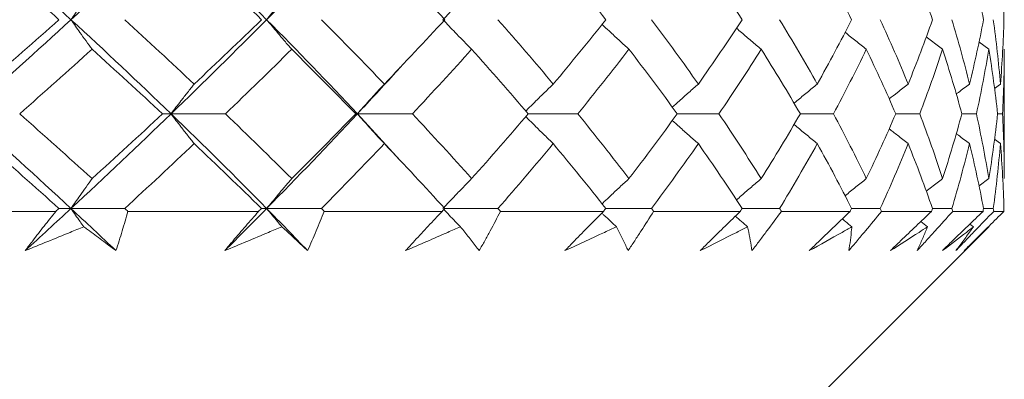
# Model space of a CAD drawing. Header units: inches. Extents: x 1.8 to 31.6, y 1.9 to 20.6.
# Tile 75 of 81: x 30.501 to 30.877, y 9.942 to 10.079. Entities that reach past the tile are written whole.
import ezdxf

# ---------------------------------------------------------------- set-up
doc = ezdxf.new("R2010")
doc.units = ezdxf.units.IN
doc.header["$MEASUREMENT"] = 0

msp = doc.modelspace()

# ---------------------------------------------------------------- linework, layer by layer
at = {"color": 7, "linetype": 'Continuous', "lineweight": 15}
for p, q in [((30.8708, 10.06806), (30.86704, 10.07086)), ((30.87672, 10.01864), (30.87672, 10.06806)), ((30.87524, 10.05476), (30.87299, 10.0531)), ((30.55874, 10.0434), (30.55545, 10.0434)), ((30.55874, 10.0434), (30.57948, 10.0434)), ((30.62986, 10.0434), (30.6292, 10.0434)), ((30.62986, 10.0434), (30.64622, 10.02553)), ((30.62986, 10.0434), (30.65085, 10.0434)), ((30.69502, 10.0434), (30.71395, 10.0434)), ((30.75188, 10.0434), (30.7678, 10.0434)), ((30.79888, 10.0434), (30.81153, 10.0434)), ((30.83528, 10.0434), (30.84446, 10.0434)), ((30.8605, 10.0434), (30.86607, 10.0434)), ((30.87416, 10.0434), (30.87602, 10.0434)), ((30.87524, 10.03201), (30.87296, 10.0337)), ((30.8708, 10.01864), (30.86706, 10.01584)), ((30.51476, 10.00614), (30.46069, 10.00614)), ((30.52055, 10.00723), (30.51597, 10.00723)), ((30.52055, 10.00723), (30.54105, 10.00723)), ((30.59214, 10.00614), (30.54222, 10.00614)), ((30.59522, 10.00723), (30.59325, 10.00723)), ((30.59522, 10.00723), (30.61613, 10.00723)), ((30.66218, 10.00614), (30.6172, 10.00614)), ((30.66317, 10.00723), (30.6835, 10.00723)), ((30.72377, 10.00614), (30.68445, 10.00614)), ((30.72463, 10.00723), (30.74209, 10.00723)), ((30.77595, 10.00614), (30.7429, 10.00614)), ((30.77666, 10.00723), (30.79097, 10.00723)), ((30.8179, 10.00614), (30.79163, 10.00614)), ((30.81844, 10.00723), (30.82938, 10.00723)), ((30.84894, 10.00614), (30.82987, 10.00614)), ((30.84932, 10.00723), (30.8567, 10.00723)), ((30.86859, 10.00614), (30.85703, 10.00614)), ((30.86879, 10.00723), (30.87252, 10.00723)), ((30.87654, 10.00614), (30.87266, 10.00614)), ((30.75172, 9.88114), (30.8708, 10.00023)), ((30.86493, 10.00023), (30.86355, 10.00129)), ((30.8708, 10.00023), (30.87068, 10.00032))]:
    msp.add_line(p, q, dxfattribs=at)
for points in [[(30.4808, 10.11504), (30.49429, 10.10316), (30.50752, 10.09134), (30.52055, 10.07937)], [(30.55874, 10.11504), (30.54629, 10.10316), (30.53358, 10.09134), (30.52055, 10.07937)], [(30.55874, 10.11504), (30.57119, 10.10316), (30.58333, 10.09134), (30.59522, 10.07937)], [(30.62986, 10.11504), (30.61864, 10.10316), (30.60711, 10.09134), (30.59522, 10.07937)], [(30.48803, 10.10382), (30.49744, 10.09572), (30.50675, 10.08757), (30.51597, 10.07937)], [(30.56755, 10.10382), (30.57624, 10.09572), (30.58481, 10.08757), (30.59325, 10.07937)], [(30.64013, 10.10382), (30.64795, 10.09572), (30.65564, 10.08757), (30.66317, 10.07937)], [(30.7046, 10.10382), (30.71144, 10.09572), (30.71812, 10.08757), (30.72463, 10.07937)], [(30.75996, 10.10382), (30.76571, 10.09572), (30.77128, 10.08757), (30.77666, 10.07937)], [(30.80534, 10.10382), (30.80991, 10.09572), (30.81428, 10.08757), (30.81844, 10.07937)], [(30.84001, 10.10382), (30.84333, 10.09572), (30.84643, 10.08757), (30.84932, 10.07937)], [(30.86343, 10.10382), (30.86544, 10.09572), (30.86723, 10.08757), (30.86879, 10.07937)], [(30.87524, 10.10382), (30.87591, 10.09572), (30.87635, 10.08757), (30.87657, 10.07937)], [(30.52055, 10.07937), (30.50758, 10.06745), (30.49432, 10.05545), (30.4808, 10.0434)], [(30.51597, 10.07937), (30.50678, 10.07121), (30.49747, 10.063), (30.48803, 10.05476)], [(30.52055, 10.07937), (30.53352, 10.06745), (30.54626, 10.05545), (30.55874, 10.0434)], [(30.54105, 10.07937), (30.55, 10.07121), (30.55884, 10.063), (30.56755, 10.05476)], [(30.59522, 10.07937), (30.58338, 10.06745), (30.57121, 10.05545), (30.55874, 10.0434)], [(30.59325, 10.07937), (30.58483, 10.07121), (30.57627, 10.063), (30.56755, 10.05476)], [(30.59522, 10.07937), (30.60706, 10.06745), (30.61862, 10.05545), (30.62986, 10.0434)], [(30.61613, 10.07937), (30.62427, 10.07121), (30.63227, 10.063), (30.64013, 10.05476)], [(30.66317, 10.07937), (30.65566, 10.07121), (30.64798, 10.063), (30.64013, 10.05476)], [(30.6835, 10.07937), (30.6907, 10.07121), (30.69773, 10.063), (30.7046, 10.05476)], [(30.72463, 10.07937), (30.71814, 10.07121), (30.71147, 10.063), (30.7046, 10.05476)], [(30.74209, 10.07937), (30.74823, 10.07121), (30.75419, 10.063), (30.75996, 10.05476)], [(30.77666, 10.07937), (30.7713, 10.07121), (30.76573, 10.063), (30.75996, 10.05476)], [(30.79097, 10.07937), (30.79596, 10.07121), (30.80075, 10.063), (30.80534, 10.05476)], [(30.81844, 10.07937), (30.81429, 10.07121), (30.80992, 10.063), (30.80534, 10.05476)], [(30.82938, 10.07937), (30.83313, 10.07121), (30.83668, 10.063), (30.84001, 10.05476)], [(30.84932, 10.07937), (30.84644, 10.07121), (30.84334, 10.063), (30.84001, 10.05476)], [(30.8567, 10.07937), (30.85917, 10.07121), (30.86141, 10.063), (30.86343, 10.05476)], [(30.86879, 10.07937), (30.86724, 10.07121), (30.86545, 10.063), (30.86343, 10.05476)], [(30.87252, 10.07937), (30.87365, 10.07121), (30.87456, 10.063), (30.87524, 10.05476)], [(30.87657, 10.07937), (30.87636, 10.07121), (30.87591, 10.063), (30.87524, 10.05476)], [(30.52859, 10.06806), (30.51951, 10.05987), (30.51031, 10.05165), (30.50098, 10.0434)], [(30.52859, 10.06806), (30.53766, 10.05987), (30.54662, 10.05165), (30.55545, 10.0434)], [(30.60478, 10.06806), (30.59651, 10.05987), (30.58807, 10.05165), (30.57948, 10.0434)], [(30.60478, 10.06806), (30.61306, 10.05987), (30.6212, 10.05165), (30.6292, 10.0434)], [(30.67344, 10.06806), (30.66609, 10.05987), (30.65855, 10.05165), (30.65085, 10.0434)], [(30.67344, 10.06806), (30.6808, 10.05987), (30.68799, 10.05165), (30.69502, 10.0434)], [(30.73348, 10.06806), (30.72716, 10.05987), (30.72065, 10.05165), (30.71395, 10.0434)], [(30.73348, 10.06806), (30.73979, 10.05987), (30.74593, 10.05165), (30.75188, 10.0434)], [(30.78395, 10.06806), (30.77877, 10.05987), (30.77338, 10.05165), (30.7678, 10.0434)], [(30.78395, 10.06806), (30.78912, 10.05987), (30.7941, 10.05165), (30.79888, 10.0434)], [(30.82405, 10.06806), (30.82009, 10.05987), (30.81592, 10.05165), (30.81153, 10.0434)], [(30.82405, 10.06806), (30.828, 10.05987), (30.83175, 10.05165), (30.83528, 10.0434)], [(30.85315, 10.06806), (30.85048, 10.05987), (30.84758, 10.05165), (30.84446, 10.0434)], [(30.85315, 10.06806), (30.85582, 10.05987), (30.85828, 10.05165), (30.8605, 10.0434)], [(30.8708, 10.06806), (30.86945, 10.05987), (30.86788, 10.05165), (30.86607, 10.0434)], [(30.8708, 10.06806), (30.87215, 10.05987), (30.87327, 10.05165), (30.87416, 10.0434)], [(30.87672, 10.06806), (30.87672, 10.05987), (30.87648, 10.05165), (30.87602, 10.0434)], [(30.4808, 10.0434), (30.49428, 10.03138), (30.50754, 10.01931), (30.52055, 10.00723)], [(30.50098, 10.0434), (30.51029, 10.03516), (30.5195, 10.02691), (30.52859, 10.01864)], [(30.55874, 10.0434), (30.5463, 10.03138), (30.53355, 10.01931), (30.52055, 10.00723)], [(30.55545, 10.0434), (30.54663, 10.03516), (30.53767, 10.02691), (30.52859, 10.01864)], [(30.55874, 10.0434), (30.57118, 10.03138), (30.58335, 10.01931), (30.59522, 10.00723)], [(30.57948, 10.0434), (30.58805, 10.03516), (30.59649, 10.02691), (30.60478, 10.01864)], [(30.62986, 10.0434), (30.61865, 10.03138), (30.60709, 10.01931), (30.59522, 10.00723)], [(30.6292, 10.0434), (30.62122, 10.03516), (30.61308, 10.02691), (30.60478, 10.01864)], [(30.65085, 10.0434), (30.65854, 10.03516), (30.66607, 10.02691), (30.67344, 10.01864)], [(30.69502, 10.0434), (30.68801, 10.03516), (30.68081, 10.02691), (30.67344, 10.01864)], [(30.71395, 10.0434), (30.72064, 10.03516), (30.72715, 10.02691), (30.73348, 10.01864)], [(30.75188, 10.0434), (30.74594, 10.03516), (30.7398, 10.02691), (30.73348, 10.01864)], [(30.7678, 10.0434), (30.77337, 10.03516), (30.77876, 10.02691), (30.78395, 10.01864)], [(30.79888, 10.0434), (30.79411, 10.03516), (30.78913, 10.02691), (30.78395, 10.01864)], [(30.81153, 10.0434), (30.81591, 10.03516), (30.82009, 10.02691), (30.82405, 10.01864)], [(30.83528, 10.0434), (30.83175, 10.03516), (30.82801, 10.02691), (30.82405, 10.01864)], [(30.84446, 10.0434), (30.84758, 10.03516), (30.85048, 10.02691), (30.85315, 10.01864)], [(30.8605, 10.0434), (30.85828, 10.03516), (30.85583, 10.02691), (30.85315, 10.01864)], [(30.86607, 10.0434), (30.86787, 10.03516), (30.86945, 10.02691), (30.8708, 10.01864)], [(30.87416, 10.0434), (30.87327, 10.03516), (30.87215, 10.02691), (30.8708, 10.01864)], [(30.87602, 10.0434), (30.87648, 10.03516), (30.87672, 10.02691), (30.87672, 10.01864)], [(30.48803, 10.03201), (30.49745, 10.02376), (30.50677, 10.0155), (30.51597, 10.00723)], [(30.56755, 10.03201), (30.55886, 10.02376), (30.55002, 10.0155), (30.54105, 10.00723)], [(30.56755, 10.03201), (30.57625, 10.02376), (30.58482, 10.0155), (30.59325, 10.00723)], [(30.64013, 10.03201), (30.63229, 10.02376), (30.62429, 10.0155), (30.61613, 10.00723)], [(30.64013, 10.03201), (30.64796, 10.02376), (30.65565, 10.0155), (30.66317, 10.00723)], [(30.7046, 10.03201), (30.69775, 10.02376), (30.69071, 10.0155), (30.6835, 10.00723)], [(30.7046, 10.03201), (30.71145, 10.02376), (30.71813, 10.0155), (30.72463, 10.00723)], [(30.75996, 10.03201), (30.7542, 10.02376), (30.74824, 10.0155), (30.74209, 10.00723)], [(30.75996, 10.03201), (30.76572, 10.02376), (30.77129, 10.0155), (30.77666, 10.00723)], [(30.80534, 10.03201), (30.80076, 10.02376), (30.79597, 10.0155), (30.79097, 10.00723)], [(30.80534, 10.03201), (30.80991, 10.02376), (30.81428, 10.0155), (30.81844, 10.00723)], [(30.84001, 10.03201), (30.83669, 10.02376), (30.83314, 10.0155), (30.82938, 10.00723)], [(30.84001, 10.03201), (30.84333, 10.02376), (30.84643, 10.0155), (30.84932, 10.00723)], [(30.86343, 10.03201), (30.86142, 10.02376), (30.85917, 10.0155), (30.8567, 10.00723)], [(30.86343, 10.03201), (30.86545, 10.02376), (30.86723, 10.0155), (30.86879, 10.00723)], [(30.87524, 10.03201), (30.87456, 10.02376), (30.87365, 10.0155), (30.87252, 10.00723)], [(30.87524, 10.03201), (30.87591, 10.02376), (30.87635, 10.0155), (30.87657, 10.00723)], [(30.52055, 10.00723), (30.51478, 10.00187), (30.50896, 9.9965), (30.50308, 9.99114)], [(30.51597, 10.00723), (30.51556, 10.00686), (30.51516, 10.0065), (30.51476, 10.00614)], [(30.52055, 10.00723), (30.52632, 10.00187), (30.53204, 9.9965), (30.5377, 9.99114)], [(30.54105, 10.00723), (30.54144, 10.00686), (30.54183, 10.0065), (30.54222, 10.00614)], [(30.59522, 10.00723), (30.58996, 10.00187), (30.58463, 9.9965), (30.57924, 9.99114)], [(30.59325, 10.00723), (30.59288, 10.00686), (30.59251, 10.0065), (30.59214, 10.00614)], [(30.59522, 10.00723), (30.60049, 10.00187), (30.60569, 9.9965), (30.61084, 9.99114)], [(30.61613, 10.00723), (30.61649, 10.00686), (30.61685, 10.0065), (30.6172, 10.00614)], [(30.66317, 10.00723), (30.66284, 10.00686), (30.66251, 10.0065), (30.66218, 10.00614)], [(30.6835, 10.00723), (30.68382, 10.00686), (30.68413, 10.0065), (30.68445, 10.00614)], [(30.72463, 10.00723), (30.72434, 10.00686), (30.72406, 10.0065), (30.72377, 10.00614)], [(30.74209, 10.00723), (30.74236, 10.00686), (30.74263, 10.0065), (30.7429, 10.00614)], [(30.77666, 10.00723), (30.77643, 10.00686), (30.77619, 10.0065), (30.77595, 10.00614)], [(30.79097, 10.00723), (30.79119, 10.00686), (30.79141, 10.0065), (30.79163, 10.00614)], [(30.81844, 10.00723), (30.81826, 10.00686), (30.81808, 10.0065), (30.8179, 10.00614)], [(30.82938, 10.00723), (30.82954, 10.00686), (30.82971, 10.0065), (30.82987, 10.00614)], [(30.84932, 10.00723), (30.84919, 10.00686), (30.84906, 10.0065), (30.84894, 10.00614)], [(30.8567, 10.00723), (30.85681, 10.00686), (30.85692, 10.0065), (30.85703, 10.00614)], [(30.86879, 10.00723), (30.86873, 10.00686), (30.86866, 10.0065), (30.86859, 10.00614)], [(30.87252, 10.00723), (30.87257, 10.00686), (30.87262, 10.0065), (30.87266, 10.00614)], [(30.87657, 10.00723), (30.87656, 10.00686), (30.87655, 10.0065), (30.87654, 10.00614)]]:
    msp.add_open_spline(points, degree=3, dxfattribs=at)
for points, knots in [([(30.52859, 10.09065), (30.52781, 10.0896), (30.52704, 10.08854), (30.52627, 10.08748), (30.52551, 10.08641), (30.52474, 10.08535), (30.52398, 10.08427), (30.52283, 10.08265), (30.52168, 10.08102), (30.52055, 10.07937)], [0, 0, 0, 0, 0.0001359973, 0.0001359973, 0.0001359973, 0.0002719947, 0.0002719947, 0.0002719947, 0.0004766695, 0.0004766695, 0.0004766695, 0.0004766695]), ([(30.60478, 10.09065), (30.60386, 10.0896), (30.60295, 10.08854), (30.60203, 10.08748), (30.60112, 10.08641), (30.60021, 10.08535), (30.5993, 10.08427), (30.59793, 10.08265), (30.59657, 10.08102), (30.59522, 10.07937)], [0, 0, 0, 0, 0.0001359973, 0.0001359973, 0.0001359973, 0.0002719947, 0.0002719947, 0.0002719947, 0.0004766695, 0.0004766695, 0.0004766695, 0.0004766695]), ([(30.67344, 10.09065), (30.67239, 10.0896), (30.67134, 10.08854), (30.6703, 10.08748), (30.66925, 10.08641), (30.66821, 10.08535), (30.66717, 10.08427), (30.66561, 10.08265), (30.66405, 10.08102), (30.66251, 10.07937)], [0, 0, 0, 0, 0.0001359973, 0.0001359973, 0.0001359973, 0.0002719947, 0.0002719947, 0.0002719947, 0.0004766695, 0.0004766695, 0.0004766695, 0.0004766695]), ([(30.52859, 10.06806), (30.52781, 10.06912), (30.52704, 10.07018), (30.52628, 10.07124), (30.52551, 10.07231), (30.52475, 10.07338), (30.52398, 10.07446), (30.52283, 10.07608), (30.52169, 10.07772), (30.52055, 10.07937)], [0, 0, 0, 0, 0.0001359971, 0.0001359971, 0.0001359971, 0.0002719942, 0.0002719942, 0.0002719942, 0.00047718, 0.00047718, 0.00047718, 0.00047718]), ([(30.60478, 10.06806), (30.60387, 10.06912), (30.60295, 10.07018), (30.60204, 10.07124), (30.60113, 10.07231), (30.60022, 10.07338), (30.59931, 10.07446), (30.59794, 10.07608), (30.59658, 10.07772), (30.59522, 10.07937)], [0, 0, 0, 0, 0.0001359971, 0.0001359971, 0.0001359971, 0.0002719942, 0.0002719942, 0.0002719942, 0.00047718, 0.00047718, 0.00047718, 0.00047718]), ([(30.67344, 10.06806), (30.67239, 10.06912), (30.67135, 10.07018), (30.6703, 10.07124), (30.66926, 10.07231), (30.66822, 10.07338), (30.66718, 10.07446), (30.66562, 10.07608), (30.66406, 10.07772), (30.66251, 10.07937)], [0, 0, 0, 0, 0.0001359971, 0.0001359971, 0.0001359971, 0.0002719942, 0.0002719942, 0.0002719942, 0.00047718, 0.00047718, 0.00047718, 0.00047718]), ([(30.73348, 10.06806), (30.73232, 10.06912), (30.72999, 10.07124), (30.72681, 10.07419), (30.72455, 10.07631), (30.72344, 10.07737), (30.7232, 10.0776)], [0, 0, 0, 0, 0.337069, 0.674138, 0.928409, 1, 1, 1, 1]), ([(30.78395, 10.06806), (30.78269, 10.06912), (30.78017, 10.07124), (30.77702, 10.07393), (30.77514, 10.07557), (30.77449, 10.07613)], [0, 0, 0, 0, 0.3974771, 0.7949542, 1, 1, 1, 1]), ([(30.82405, 10.06806), (30.82271, 10.06912), (30.82004, 10.07124), (30.81734, 10.07341), (30.81598, 10.07453), (30.81593, 10.07456)], [0, 0, 0, 0, 0.49199, 0.983981, 1, 1, 1, 1]), ([(30.85315, 10.06806), (30.85176, 10.06912), (30.84967, 10.0707), (30.84761, 10.07231), (30.84692, 10.07284)], [0, 0, 0, 0, 0.668034, 1, 1, 1, 1]), ([(30.64622, 10.06121), (30.64565, 10.06056), (30.64034, 10.05464), (30.6348, 10.0487), (30.62986, 10.0434)], [0, 0, 0, 0, 0.108619, 1, 1, 1, 1]), ([(30.56755, 10.05476), (30.56671, 10.05371), (30.56587, 10.05265), (30.56503, 10.05158), (30.56419, 10.05051), (30.56335, 10.04943), (30.56251, 10.04835), (30.56125, 10.04671), (30.55999, 10.04506), (30.55874, 10.0434)], [0, 0, 0, 0, 0.0001359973, 0.0001359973, 0.0001359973, 0.0002719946, 0.0002719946, 0.0002719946, 0.0004780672, 0.0004780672, 0.0004780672, 0.0004780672]), ([(30.64013, 10.05476), (30.63914, 10.05371), (30.63816, 10.05265), (30.63718, 10.05158), (30.6362, 10.05051), (30.63523, 10.04943), (30.63425, 10.04835), (30.63278, 10.04671), (30.63132, 10.04506), (30.62986, 10.0434)], [0, 0, 0, 0, 0.0001359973, 0.0001359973, 0.0001359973, 0.0002719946, 0.0002719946, 0.0002719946, 0.0004780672, 0.0004780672, 0.0004780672, 0.0004780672]), ([(30.7046, 10.05476), (30.70349, 10.0537), (30.70128, 10.05158), (30.69826, 10.04862), (30.69586, 10.04624), (30.69457, 10.04494), (30.6941, 10.04446)], [0, 0, 0, 0, 0.3134192, 0.6268385, 0.8642894, 1, 1, 1, 1]), ([(30.75996, 10.05476), (30.75875, 10.05371), (30.75754, 10.05265), (30.75633, 10.05158), (30.75512, 10.05051), (30.75392, 10.04943), (30.75272, 10.04835), (30.75182, 10.04754), (30.75093, 10.04673), (30.75003, 10.04592)], [0, 0, 0, 0, 0.0001359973, 0.0001359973, 0.0001359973, 0.0002719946, 0.0002719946, 0.0002719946, 0.000373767, 0.000373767, 0.000373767, 0.000373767]), ([(30.80534, 10.05476), (30.80404, 10.0537), (30.80144, 10.05158), (30.7985, 10.04913), (30.79685, 10.04774), (30.79649, 10.04744)], [0, 0, 0, 0, 0.438298, 0.876596, 1, 1, 1, 1]), ([(30.84001, 10.05476), (30.83864, 10.05371), (30.83622, 10.05183), (30.83382, 10.04992), (30.83278, 10.04908)], [0, 0, 0, 0, 0.564106, 1, 1, 1, 1]), ([(30.86343, 10.05476), (30.86202, 10.05371), (30.86033, 10.05244), (30.85865, 10.05115), (30.85837, 10.05094)], [0, 0, 0, 0, 0.834736, 1, 1, 1, 1]), ([(30.56755, 10.03201), (30.56671, 10.03307), (30.56587, 10.03413), (30.56503, 10.0352), (30.56419, 10.03628), (30.56335, 10.03735), (30.56252, 10.03843), (30.56125, 10.04007), (30.55999, 10.04173), (30.55874, 10.0434)], [0, 0, 0, 0, 0.0001359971, 0.0001359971, 0.0001359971, 0.0002719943, 0.0002719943, 0.0002719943, 0.0004783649, 0.0004783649, 0.0004783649, 0.0004783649]), ([(30.64013, 10.03201), (30.63914, 10.03307), (30.63816, 10.03413), (30.63718, 10.0352), (30.63621, 10.03628), (30.63523, 10.03735), (30.63426, 10.03843), (30.63279, 10.04007), (30.63132, 10.04173), (30.62986, 10.0434)], [0, 0, 0, 0, 0.0001359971, 0.0001359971, 0.0001359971, 0.0002719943, 0.0002719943, 0.0002719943, 0.0004783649, 0.0004783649, 0.0004783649, 0.0004783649]), ([(30.7046, 10.03201), (30.7035, 10.03307), (30.70129, 10.0352), (30.69826, 10.03817), (30.69587, 10.04055), (30.69457, 10.04186), (30.6941, 10.04233)], [0, 0, 0, 0, 0.313187, 0.626374, 0.863993, 1, 1, 1, 1]), ([(30.75996, 10.03201), (30.75875, 10.03307), (30.75754, 10.03413), (30.75633, 10.0352), (30.75513, 10.03628), (30.75393, 10.03735), (30.75273, 10.03843), (30.75183, 10.03925), (30.75093, 10.04006), (30.75003, 10.04088)], [0, 0, 0, 0, 0.0001359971, 0.0001359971, 0.0001359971, 0.0002719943, 0.0002719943, 0.0002719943, 0.000374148, 0.000374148, 0.000374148, 0.000374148]), ([(30.80534, 10.03201), (30.80404, 10.03307), (30.80144, 10.0352), (30.7985, 10.03766), (30.79685, 10.03905), (30.79649, 10.03936)], [0, 0, 0, 0, 0.437627, 0.875255, 1, 1, 1, 1]), ([(30.84001, 10.03201), (30.83864, 10.03307), (30.83622, 10.03496), (30.83381, 10.03688), (30.83276, 10.03771)], [0, 0, 0, 0, 0.562692, 1, 1, 1, 1]), ([(30.86343, 10.03201), (30.86202, 10.03307), (30.86032, 10.03435), (30.85864, 10.03564), (30.85836, 10.03586)], [0, 0, 0, 0, 0.8307501, 1, 1, 1, 1]), ([(30.52859, 10.01864), (30.52782, 10.01758), (30.52705, 10.01651), (30.52628, 10.01544), (30.52552, 10.01437), (30.52476, 10.01329), (30.524, 10.01221), (30.52284, 10.01056), (30.52169, 10.0089), (30.52055, 10.00723)], [0, 0, 0, 0, 0.0001359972, 0.0001359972, 0.0001359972, 0.0002719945, 0.0002719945, 0.0002719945, 0.0004787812, 0.0004787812, 0.0004787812, 0.0004787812]), ([(30.60478, 10.01864), (30.60387, 10.01758), (30.60296, 10.01651), (30.60205, 10.01544), (30.60114, 10.01437), (30.60023, 10.01329), (30.59933, 10.01221), (30.59795, 10.01056), (30.59658, 10.0089), (30.59522, 10.00723)], [0, 0, 0, 0, 0.0001359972, 0.0001359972, 0.0001359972, 0.0002719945, 0.0002719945, 0.0002719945, 0.0004787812, 0.0004787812, 0.0004787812, 0.0004787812]), ([(30.67344, 10.01864), (30.67239, 10.01758), (30.67135, 10.01651), (30.67031, 10.01544), (30.66927, 10.01437), (30.66823, 10.01329), (30.6672, 10.01221), (30.66563, 10.01056), (30.66406, 10.0089), (30.66251, 10.00723)], [0, 0, 0, 0, 0.0001359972, 0.0001359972, 0.0001359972, 0.0002719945, 0.0002719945, 0.0002719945, 0.0004787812, 0.0004787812, 0.0004787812, 0.0004787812]), ([(30.73348, 10.01864), (30.73232, 10.01758), (30.73, 10.01545), (30.72682, 10.01247), (30.72456, 10.01033), (30.72345, 10.00925), (30.7232, 10.00902)], [0, 0, 0, 0, 0.336024, 0.672049, 0.927508, 1, 1, 1, 1]), ([(30.78395, 10.01864), (30.78269, 10.01758), (30.78018, 10.01545), (30.77703, 10.01273), (30.77515, 10.01107), (30.7745, 10.0105)], [0, 0, 0, 0, 0.396398, 0.792795, 1, 1, 1, 1]), ([(30.82405, 10.01864), (30.82272, 10.01758), (30.82005, 10.01545), (30.81735, 10.01326), (30.81599, 10.01213), (30.81594, 10.01209)], [0, 0, 0, 0, 0.491003, 0.982006, 1, 1, 1, 1]), ([(30.85315, 10.01864), (30.85176, 10.01758), (30.84968, 10.01599), (30.84762, 10.01437), (30.84694, 10.01383)], [0, 0, 0, 0, 0.667652, 1, 1, 1, 1]), ([(30.50308, 9.99114), (30.50402, 9.9924), (30.50497, 9.99365), (30.50593, 9.9949), (30.50736, 9.99678), (30.50881, 9.99866), (30.51029, 10.00053), (30.51176, 10.0024), (30.51325, 10.00427), (30.51476, 10.00614)], [0, 0, 0, 0, 0.0001378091, 0.0001378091, 0.0001378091, 0.000344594, 0.000344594, 0.000344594, 0.0005514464, 0.0005514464, 0.0005514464, 0.0005514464]), ([(30.52542, 10.00023), (30.52494, 10.0009), (30.52447, 10.00157), (30.524, 10.00224), (30.52284, 10.00389), (30.52169, 10.00555), (30.52055, 10.00723)], [0.0001875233, 0.0001875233, 0.0001875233, 0.0001875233, 0.0002719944, 0.0002719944, 0.0002719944, 0.0004788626, 0.0004788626, 0.0004788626, 0.0004788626]), ([(30.54222, 10.00614), (30.54155, 10.00365), (30.54084, 10.00116), (30.54008, 9.99866), (30.53971, 9.99741), (30.53932, 9.99616), (30.53892, 9.9949), (30.53853, 9.99365), (30.53812, 9.9924), (30.5377, 9.99114)], [0, 0, 0, 0, 0.0002756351, 0.0002756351, 0.0002756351, 0.0004135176, 0.0004135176, 0.0004135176, 0.0005514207, 0.0005514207, 0.0005514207, 0.0005514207]), ([(30.57924, 9.99114), (30.58029, 9.9924), (30.58134, 9.99365), (30.5824, 9.9949), (30.58399, 9.99678), (30.5856, 9.99866), (30.58722, 10.00053), (30.58884, 10.0024), (30.59048, 10.00427), (30.59214, 10.00614)], [0, 0, 0, 0, 0.0001378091, 0.0001378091, 0.0001378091, 0.000344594, 0.000344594, 0.000344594, 0.0005514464, 0.0005514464, 0.0005514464, 0.0005514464]), ([(30.60101, 10.00023), (30.60045, 10.0009), (30.59989, 10.00157), (30.59933, 10.00224), (30.59795, 10.00389), (30.59658, 10.00555), (30.59522, 10.00723)], [0.0001875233, 0.0001875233, 0.0001875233, 0.0001875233, 0.0002719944, 0.0002719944, 0.0002719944, 0.0004788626, 0.0004788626, 0.0004788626, 0.0004788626]), ([(30.6172, 10.00614), (30.61622, 10.00365), (30.61519, 10.00116), (30.61413, 9.99866), (30.6136, 9.99741), (30.61306, 9.99616), (30.61251, 9.9949), (30.61196, 9.99365), (30.6114, 9.9924), (30.61084, 9.99114)], [0, 0, 0, 0, 0.0002756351, 0.0002756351, 0.0002756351, 0.0004135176, 0.0004135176, 0.0004135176, 0.0005514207, 0.0005514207, 0.0005514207, 0.0005514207]), ([(30.64826, 9.99114), (30.6494, 9.9924), (30.65054, 9.99365), (30.65168, 9.9949), (30.65341, 9.99678), (30.65514, 9.99866), (30.65689, 10.00053), (30.65864, 10.0024), (30.6604, 10.00427), (30.66218, 10.00614)], [0, 0, 0, 0, 0.0001378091, 0.0001378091, 0.0001378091, 0.000344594, 0.000344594, 0.000344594, 0.0005514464, 0.0005514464, 0.0005514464, 0.0005514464]), ([(30.66913, 10.00023), (30.66849, 10.0009), (30.66706, 10.00239), (30.66496, 10.0046), (30.66351, 10.00615), (30.66284, 10.00687)], [0, 0, 0, 0, 0.305434, 0.679424, 1, 1, 1, 1]), ([(30.68445, 10.00614), (30.68316, 10.00365), (30.68184, 10.00116), (30.68049, 9.99866), (30.67982, 9.99741), (30.67913, 9.99616), (30.67844, 9.9949), (30.67775, 9.99365), (30.67704, 9.9924), (30.67633, 9.99114)], [0, 0, 0, 0, 0.0002756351, 0.0002756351, 0.0002756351, 0.0004135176, 0.0004135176, 0.0004135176, 0.0005514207, 0.0005514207, 0.0005514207, 0.0005514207]), ([(30.70906, 9.99114), (30.71027, 9.9924), (30.71148, 9.99365), (30.71269, 9.9949), (30.71452, 9.99678), (30.71635, 9.99866), (30.7182, 10.00053), (30.72005, 10.0024), (30.72191, 10.00427), (30.72377, 10.00614)], [0, 0, 0, 0, 0.0001378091, 0.0001378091, 0.0001378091, 0.000344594, 0.000344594, 0.000344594, 0.0005514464, 0.0005514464, 0.0005514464, 0.0005514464]), ([(30.7429, 10.00614), (30.74133, 10.00365), (30.73974, 10.00116), (30.73812, 9.99866), (30.73731, 9.99741), (30.73649, 9.99616), (30.73566, 9.9949), (30.73484, 9.99365), (30.734, 9.9924), (30.73316, 9.99114)], [0, 0, 0, 0, 0.0002756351, 0.0002756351, 0.0002756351, 0.0004135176, 0.0004135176, 0.0004135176, 0.0005514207, 0.0005514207, 0.0005514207, 0.0005514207]), ([(30.76067, 9.99114), (30.76193, 9.9924), (30.76319, 9.99365), (30.76446, 9.9949), (30.76636, 9.99678), (30.76826, 9.99866), (30.77018, 10.00053), (30.7721, 10.0024), (30.77402, 10.00427), (30.77595, 10.00614)], [0, 0, 0, 0, 0.0001378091, 0.0001378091, 0.0001378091, 0.000344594, 0.000344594, 0.000344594, 0.0005514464, 0.0005514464, 0.0005514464, 0.0005514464]), ([(30.79163, 10.00614), (30.78981, 10.00365), (30.78797, 10.00116), (30.78611, 9.99866), (30.78517, 9.99741), (30.78423, 9.99616), (30.78329, 9.9949), (30.78234, 9.99365), (30.78139, 9.9924), (30.78043, 9.99114)], [0, 0, 0, 0, 0.0002756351, 0.0002756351, 0.0002756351, 0.0004135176, 0.0004135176, 0.0004135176, 0.0005514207, 0.0005514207, 0.0005514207, 0.0005514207]), ([(30.80229, 9.99114), (30.80358, 9.9924), (30.80487, 9.99365), (30.80617, 9.9949), (30.80811, 9.99678), (30.81006, 9.99866), (30.81201, 10.00053), (30.81397, 10.0024), (30.81593, 10.00427), (30.8179, 10.00614)], [0, 0, 0, 0, 0.0001378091, 0.0001378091, 0.0001378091, 0.000344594, 0.000344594, 0.000344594, 0.0005514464, 0.0005514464, 0.0005514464, 0.0005514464]), ([(30.82987, 10.00614), (30.82783, 10.00365), (30.82577, 10.00116), (30.82369, 9.99866), (30.82265, 9.99741), (30.82161, 9.99616), (30.82055, 9.9949), (30.8195, 9.99365), (30.81844, 9.9924), (30.81738, 9.99114)], [0, 0, 0, 0, 0.0002756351, 0.0002756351, 0.0002756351, 0.0004135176, 0.0004135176, 0.0004135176, 0.0005514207, 0.0005514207, 0.0005514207, 0.0005514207]), ([(30.83325, 9.99114), (30.83455, 9.9924), (30.83585, 9.99365), (30.83716, 9.9949), (30.83912, 9.99678), (30.84108, 9.99866), (30.84304, 10.00053), (30.845, 10.0024), (30.84697, 10.00427), (30.84894, 10.00614)], [0, 0, 0, 0, 0.0001378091, 0.0001378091, 0.0001378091, 0.000344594, 0.000344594, 0.000344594, 0.0005514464, 0.0005514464, 0.0005514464, 0.0005514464]), ([(30.85703, 10.00614), (30.8548, 10.00365), (30.85255, 10.00116), (30.85029, 9.99866), (30.84916, 9.99741), (30.84802, 9.99616), (30.84688, 9.9949), (30.84574, 9.99365), (30.84459, 9.9924), (30.84345, 9.99114)], [0, 0, 0, 0, 0.0002756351, 0.0002756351, 0.0002756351, 0.0004135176, 0.0004135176, 0.0004135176, 0.0005514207, 0.0005514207, 0.0005514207, 0.0005514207]), ([(30.85307, 9.99114), (30.85436, 9.9924), (30.85565, 9.99365), (30.85695, 9.9949), (30.85889, 9.99678), (30.86083, 9.99866), (30.86277, 10.00053), (30.86471, 10.0024), (30.86665, 10.00427), (30.86859, 10.00614)], [0, 0, 0, 0, 0.0001378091, 0.0001378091, 0.0001378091, 0.000344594, 0.000344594, 0.000344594, 0.0005514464, 0.0005514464, 0.0005514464, 0.0005514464]), ([(30.87266, 10.00614), (30.87028, 10.00365), (30.86788, 10.00116), (30.86547, 9.99866), (30.86427, 9.99741), (30.86306, 9.99616), (30.86185, 9.9949), (30.86064, 9.99365), (30.85942, 9.9924), (30.85821, 9.99114)], [0, 0, 0, 0, 0.0002756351, 0.0002756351, 0.0002756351, 0.0004135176, 0.0004135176, 0.0004135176, 0.0005514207, 0.0005514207, 0.0005514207, 0.0005514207]), ([(30.86143, 9.99114), (30.86269, 9.9924), (30.86396, 9.99365), (30.86522, 9.9949), (30.86711, 9.99678), (30.869, 9.99866), (30.87089, 10.00053), (30.87278, 10.0024), (30.87466, 10.00427), (30.87654, 10.00614)], [0, 0, 0, 0, 0.0001378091, 0.0001378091, 0.0001378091, 0.000344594, 0.000344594, 0.000344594, 0.0005514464, 0.0005514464, 0.0005514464, 0.0005514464]), ([(30.72869, 10.00023), (30.72798, 10.0009), (30.72639, 10.00239), (30.72454, 10.00415), (30.7234, 10.00524), (30.72314, 10.0055)], [0, 0, 0, 0, 0.383984, 0.854156, 1, 1, 1, 1]), ([(30.77876, 10.00023), (30.77799, 10.0009), (30.77642, 10.00225), (30.77486, 10.00362), (30.77407, 10.00432)], [0, 0, 0, 0, 0.49369, 1, 1, 1, 1]), ([(30.81855, 10.00023), (30.81773, 10.0009), (30.8165, 10.0019), (30.81527, 10.00292), (30.81486, 10.00325)], [0, 0, 0, 0, 0.666626, 1, 1, 1, 1]), ([(30.84743, 10.00023), (30.84657, 10.0009), (30.84571, 10.00157), (30.84486, 10.00224), (30.84486, 10.00224), (30.84485, 10.00225), (30.84485, 10.00225)], [0.00018752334, 0.00018752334, 0.00018752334, 0.00018752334, 0.00027199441, 0.00027199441, 0.00027199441, 0.00027249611, 0.00027249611, 0.00027249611, 0.00027249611]), ([(30.52542, 10.00023), (30.5237, 9.99952), (30.52197, 9.99882), (30.52025, 9.99812), (30.51454, 9.99579), (30.50881, 9.99346), (30.50308, 9.99114)], [0.0004009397, 0.0004009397, 0.0004009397, 0.0004009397, 0.0005439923, 0.0005439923, 0.0005439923, 0.0010183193, 0.0010183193, 0.0010183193, 0.0010183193]), ([(30.5377, 9.99114), (30.53594, 9.99247), (30.53415, 9.99381), (30.53235, 9.99514), (30.53055, 9.99647), (30.52874, 9.99781), (30.5269, 9.99915), (30.52641, 9.99951), (30.52591, 9.99987), (30.52542, 10.00023)], [0, 0, 0, 0, 0.0002719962, 0.0002719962, 0.0002719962, 0.0005439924, 0.0005439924, 0.0005439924, 0.0006173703, 0.0006173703, 0.0006173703, 0.0006173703]), ([(30.60101, 10.00023), (30.59934, 9.99952), (30.59766, 9.99882), (30.59598, 9.99812), (30.59042, 9.99579), (30.58484, 9.99346), (30.57924, 9.99114)], [0.0004009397, 0.0004009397, 0.0004009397, 0.0004009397, 0.0005439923, 0.0005439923, 0.0005439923, 0.0010183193, 0.0010183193, 0.0010183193, 0.0010183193]), ([(30.61084, 9.99114), (30.60943, 9.99247), (30.60801, 9.99381), (30.60657, 9.99514), (30.60514, 9.99647), (30.60368, 9.99781), (30.60221, 9.99915), (30.60181, 9.99951), (30.60141, 9.99987), (30.60101, 10.00023)], [0, 0, 0, 0, 0.0002719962, 0.0002719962, 0.0002719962, 0.0005439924, 0.0005439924, 0.0005439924, 0.0006173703, 0.0006173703, 0.0006173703, 0.0006173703]), ([(30.66913, 10.00023), (30.66753, 9.99952), (30.66592, 9.99882), (30.66432, 9.99812), (30.65899, 9.99579), (30.65364, 9.99346), (30.64826, 9.99114)], [0.0004009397, 0.0004009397, 0.0004009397, 0.0004009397, 0.0005439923, 0.0005439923, 0.0005439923, 0.0010183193, 0.0010183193, 0.0010183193, 0.0010183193]), ([(30.67633, 9.99114), (30.67532, 9.99247), (30.67428, 9.99381), (30.67323, 9.99514), (30.67218, 9.99647), (30.67111, 9.99781), (30.67002, 9.99915), (30.66972, 9.99951), (30.66943, 9.99987), (30.66913, 10.00023)], [0, 0, 0, 0, 0.0002719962, 0.0002719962, 0.0002719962, 0.0005439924, 0.0005439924, 0.0005439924, 0.0006173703, 0.0006173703, 0.0006173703, 0.0006173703]), ([(30.72869, 10.00023), (30.72719, 9.99952), (30.72568, 9.99882), (30.72417, 9.99812), (30.71916, 9.99579), (30.71413, 9.99346), (30.70906, 9.99114)], [0.0004009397, 0.0004009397, 0.0004009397, 0.0004009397, 0.0005439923, 0.0005439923, 0.0005439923, 0.0010183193, 0.0010183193, 0.0010183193, 0.0010183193]), ([(30.73316, 9.99114), (30.73255, 9.99247), (30.73192, 9.99381), (30.73127, 9.99514), (30.73061, 9.99647), (30.72994, 9.99781), (30.72926, 9.99915), (30.72907, 9.99951), (30.72888, 9.99987), (30.72869, 10.00023)], [0, 0, 0, 0, 0.0002719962, 0.0002719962, 0.0002719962, 0.0005439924, 0.0005439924, 0.0005439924, 0.0006173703, 0.0006173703, 0.0006173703, 0.0006173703]), ([(30.77876, 10.00023), (30.77738, 9.99952), (30.77599, 9.99882), (30.7746, 9.99812), (30.77, 9.99579), (30.76535, 9.99346), (30.76067, 9.99114)], [0.0004009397, 0.0004009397, 0.0004009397, 0.0004009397, 0.0005439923, 0.0005439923, 0.0005439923, 0.0010183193, 0.0010183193, 0.0010183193, 0.0010183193]), ([(30.78043, 9.99114), (30.78023, 9.99247), (30.78001, 9.99381), (30.77977, 9.99514), (30.77953, 9.99647), (30.77927, 9.99781), (30.77899, 9.99915), (30.77892, 9.99951), (30.77884, 9.99987), (30.77876, 10.00023)], [0, 0, 0, 0, 0.0002719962, 0.0002719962, 0.0002719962, 0.0005439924, 0.0005439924, 0.0005439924, 0.0006173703, 0.0006173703, 0.0006173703, 0.0006173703]), ([(30.81855, 10.00023), (30.81731, 9.99952), (30.81607, 9.99882), (30.81482, 9.99812), (30.81068, 9.99579), (30.80651, 9.99346), (30.80229, 9.99114)], [0.0004009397, 0.0004009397, 0.0004009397, 0.0004009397, 0.0005439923, 0.0005439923, 0.0005439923, 0.0010183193, 0.0010183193, 0.0010183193, 0.0010183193]), ([(30.81738, 9.99114), (30.8176, 9.99247), (30.81779, 9.99381), (30.81797, 9.99514), (30.81815, 9.99647), (30.8183, 9.99781), (30.81844, 9.99915), (30.81848, 9.99951), (30.81852, 9.99987), (30.81855, 10.00023)], [0, 0, 0, 0, 0.0002719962, 0.0002719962, 0.0002719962, 0.0005439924, 0.0005439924, 0.0005439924, 0.0006173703, 0.0006173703, 0.0006173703, 0.0006173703]), ([(30.84743, 10.00023), (30.84635, 9.99952), (30.84527, 9.99882), (30.84418, 9.99812), (30.84058, 9.99579), (30.83694, 9.99346), (30.83325, 9.99114)], [0.0004009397, 0.0004009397, 0.0004009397, 0.0004009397, 0.0005439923, 0.0005439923, 0.0005439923, 0.0010183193, 0.0010183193, 0.0010183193, 0.0010183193]), ([(30.84345, 9.99114), (30.84407, 9.99247), (30.84468, 9.99381), (30.84527, 9.99514), (30.84586, 9.99647), (30.84643, 9.99781), (30.84698, 9.99915), (30.84713, 9.99951), (30.84728, 9.99987), (30.84743, 10.00023)], [0, 0, 0, 0, 0.0002719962, 0.0002719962, 0.0002719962, 0.0005439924, 0.0005439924, 0.0005439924, 0.0006173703, 0.0006173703, 0.0006173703, 0.0006173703]), ([(30.86493, 10.00023), (30.86404, 9.99952), (30.86314, 9.99882), (30.86223, 9.99812), (30.85923, 9.99579), (30.85617, 9.99346), (30.85307, 9.99114)], [0.0004009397, 0.0004009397, 0.0004009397, 0.0004009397, 0.0005439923, 0.0005439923, 0.0005439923, 0.0010183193, 0.0010183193, 0.0010183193, 0.0010183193]), ([(30.85821, 9.99114), (30.85924, 9.99247), (30.86025, 9.99381), (30.86124, 9.99514), (30.86223, 9.99647), (30.86321, 9.99781), (30.86417, 9.99915), (30.86442, 9.99951), (30.86468, 9.99987), (30.86493, 10.00023)], [0, 0, 0, 0, 0.0002719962, 0.0002719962, 0.0002719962, 0.0005439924, 0.0005439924, 0.0005439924, 0.0006173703, 0.0006173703, 0.0006173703, 0.0006173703]), ([(30.8708, 10.00023), (30.8701, 9.99952), (30.86939, 9.99882), (30.86868, 9.99812), (30.86632, 9.99579), (30.8639, 9.99346), (30.86143, 9.99114)], [0.0004009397, 0.0004009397, 0.0004009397, 0.0004009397, 0.0005439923, 0.0005439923, 0.0005439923, 0.0010183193, 0.0010183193, 0.0010183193, 0.0010183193])]:
    msp.add_open_spline(points, degree=3, knots=knots, dxfattribs=at)

doc.saveas('drawing.dxf')
